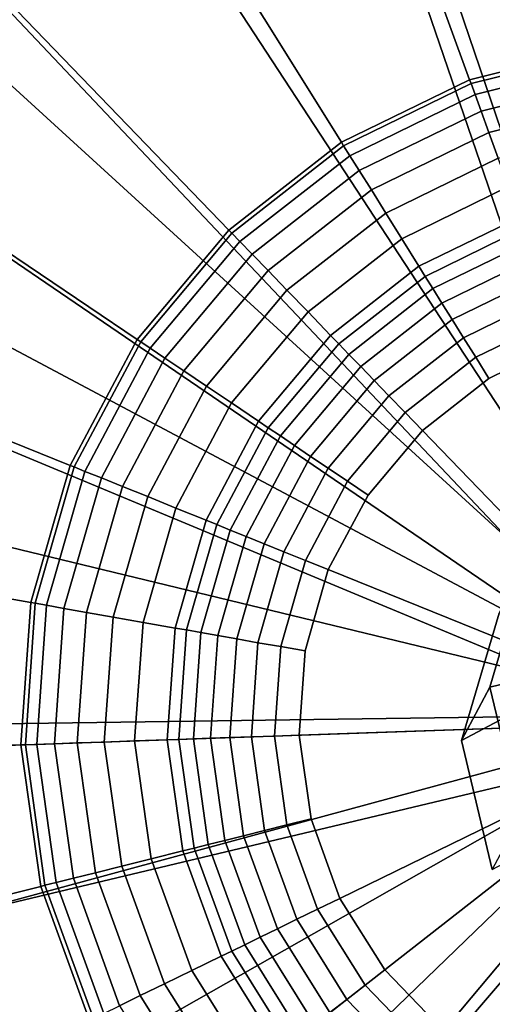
# Model space of a CAD drawing. Extents: x -43.1 to 43.1, y -41.3 to 41.3.
# Tile 91 of 256: x -17.021 to -16.735, y -8.055 to -7.458. Entities that reach past the tile are written whole.
import ezdxf

# ---------------------------------------------------------------- set-up
doc = ezdxf.new("R2010")
doc.units = 0
for name, color, linetype in [('CABLE.1', 18, 'CONTINUOUS'), ('LAMP', 7, 'CONTINUOUS'), ('LAMP_SUPPORT', 18, 'CONTINUOUS'), ('METAL_BASE', 254, 'CONTINUOUS')]:
    doc.layers.add(name, color=color, linetype=linetype)

msp = doc.modelspace()

# ---------------------------------------------------------------- linework, layer by layer
at = {"layer": 'CABLE.1'}
for points in [[(-16.4444, -7.7929, 8.6056), (-16.7361, -7.8629, 8.6118), (-16.7133, -7.7858, 8.6094), (-16.655, -7.7305, 8.607)], [(-16.6317, -7.8309, 6.6241), (-16.6111, -7.7548, 6.6421), (-16.7305, -7.8181, 7.4301), (-16.7534, -7.8954, 7.4265)], [(-16.7534, -7.8954, 7.4265), (-16.7305, -7.8181, 7.4301), (-16.7133, -7.7858, 8.6094), (-16.7361, -7.8629, 8.6118)], [(-16.4444, -7.7929, 8.6056), (-16.6619, -7.9993, 8.6145), (-16.7173, -7.941, 8.6137), (-16.7361, -7.8629, 8.6118)], [(-16.6121, -7.9087, 6.6177), (-16.6317, -7.8309, 6.6241), (-16.7534, -7.8954, 7.4265), (-16.7346, -7.9736, 7.4257)], [(-16.7346, -7.9736, 7.4257), (-16.7534, -7.8954, 7.4265), (-16.7361, -7.8629, 8.6118), (-16.7173, -7.941, 8.6137)]]:
    msp.add_3dface(points, dxfattribs=at)
at = {"layer": 'LAMP'}
for points in [[(-16.667, -7.1241, 13.367), (-16.8529, -7.1622, 13.367), (-16.6088, -7.8793, 13.367), (-16.4773, -7.1334, 13.367)], [(-17.0236, -7.2455, 13.367), (-17.1682, -7.3685, 13.367), (-16.6088, -7.8793, 13.367), (-16.8529, -7.1622, 13.367)], [(-16.8023, -7.3111, 16.4972), (-16.6549, -7.2808, 16.4972), (-16.6088, -7.8793, 16.4972), (-16.9375, -7.377, 16.4972)], [(-17.1297, -7.4037, 16.4759), (-16.995, -7.2891, 16.4759), (-16.9375, -7.377, 16.4972), (-17.0521, -7.4746, 16.4972)], [(-17.2776, -7.5237, 13.367), (-17.345, -7.7012, 13.367), (-16.6088, -7.8793, 13.367), (-17.1682, -7.3685, 13.367)], [(-17.0521, -7.4746, 16.4972), (-16.9375, -7.377, 16.4972), (-16.6088, -7.8793, 16.4972), (-17.1388, -7.5975, 16.4972)], [(-17.1922, -7.7381, 16.4972), (-17.1388, -7.5975, 16.4972), (-16.6088, -7.8793, 16.4972), (-17.209, -7.8876, 16.4972)], [(-17.3662, -7.8898, 13.367), (-17.3398, -8.0778, 13.367), (-16.6088, -7.8793, 13.367), (-17.345, -7.7012, 13.367)], [(-17.2674, -8.2534, 13.367), (-17.1537, -8.4054, 13.367), (-16.6088, -7.8793, 13.367), (-17.3398, -8.0778, 13.367)], [(-17.188, -8.0366, 16.4972), (-17.209, -7.8876, 16.4972), (-16.6088, -7.8793, 16.4972), (-17.1307, -8.1757, 16.4972)], [(-17.0057, -8.5244, 13.367), (-16.8328, -8.6028, 13.367), (-16.6088, -7.8793, 13.367), (-17.1537, -8.4054, 13.367)], [(-17.0406, -8.2962, 16.4972), (-17.1307, -8.1757, 16.4972), (-16.6088, -7.8793, 16.4972), (-16.9233, -8.3905, 16.4972)], [(-16.7863, -8.4526, 16.4972), (-16.9233, -8.3905, 16.4972), (-16.6088, -7.8793, 16.4972), (-16.6382, -8.4787, 16.4972)], [(-16.6458, -8.6358, 13.367), (-16.4565, -8.6212, 13.367), (-16.6088, -7.8793, 13.367), (-16.8328, -8.6028, 13.367)]]:
    msp.add_3dface(points, dxfattribs=at)
at = {"layer": 'LAMP_SUPPORT'}
for points in [[(-16.6101, -7.8599, 12.7749), (-16.7398, -6.9368, 12.7749), (-16.54, -6.9298, 12.7749), (-16.3432, -6.9645, 12.7749)], [(-16.6101, -7.8599, 12.7749), (-16.6289, -7.8746, 12.7749), (-16.9337, -6.9852, 12.7749), (-16.7398, -6.9368, 12.7749)], [(-16.6289, -7.8746, 12.7749), (-17.2709, -7.1958, 12.7749), (-17.1134, -7.0728, 12.7749), (-16.9337, -6.9852, 12.7749)], [(-16.7137, -7.1229, 8.9914), (-16.8695, -7.1617, 8.9914), (-16.7484, -7.4945, 8.9914), (-16.6644, -7.4735, 8.9914)], [(-16.8695, -7.1617, 8.9914), (-17.0138, -7.2321, 8.9914), (-16.8262, -7.5324, 8.9914), (-16.7484, -7.4945, 8.9914)], [(-16.6289, -7.8746, 12.7749), (-17.3994, -7.3489, 12.7749), (-17.2709, -7.1958, 12.7749)], [(-17.0138, -7.2321, 8.9914), (-17.1404, -7.331, 8.9914), (-16.8944, -7.5857, 8.9914), (-16.8262, -7.5324, 8.9914)], [(-17.1404, -7.331, 8.9914), (-17.2436, -7.454, 8.9914), (-16.95, -7.652, 8.9914), (-16.8944, -7.5857, 8.9914)], [(-16.6289, -7.8746, 12.7749), (-16.6306, -7.8844, 12.7749), (-17.4932, -7.5254, 12.7749), (-17.3994, -7.3489, 12.7749)], [(-17.2436, -7.454, 8.9914), (-17.319, -7.5958, 8.9914), (-16.9907, -7.7285, 8.9914), (-16.95, -7.652, 8.9914)], [(-16.6644, -7.4735, 8.9914), (-16.7484, -7.4945, 8.9914), (-16.7475, -7.4969, 8.9718), (-16.664, -7.4761, 8.9718)], [(-16.664, -7.4761, 8.9718), (-16.7475, -7.4969, 8.9718), (-16.7451, -7.5035, 8.9195), (-16.663, -7.483, 8.9195)], [(-16.663, -7.483, 8.9195), (-16.7451, -7.5035, 8.9195), (-16.7414, -7.5136, 8.8443), (-16.6615, -7.4936, 8.8443)], [(-16.7484, -7.4945, 8.9914), (-16.8262, -7.5324, 8.9914), (-16.8248, -7.5347, 8.9718), (-16.7475, -7.4969, 8.9718)], [(-16.6615, -7.4936, 8.8443), (-16.7414, -7.5136, 8.8443), (-16.7367, -7.5266, 8.756), (-16.6596, -7.5074, 8.756)], [(-16.7475, -7.4969, 8.9718), (-16.8248, -7.5347, 8.9718), (-16.8211, -7.5406, 8.9195), (-16.7451, -7.5035, 8.9195)], [(-16.7451, -7.5035, 8.9195), (-16.8211, -7.5406, 8.9195), (-16.8154, -7.5496, 8.8443), (-16.7414, -7.5136, 8.8443)], [(-16.6596, -7.5074, 8.756), (-16.7367, -7.5266, 8.756), (-16.731, -7.5421, 8.6643), (-16.6573, -7.5237, 8.6643)], [(-16.7414, -7.5136, 8.8443), (-16.8154, -7.5496, 8.8443), (-16.808, -7.5614, 8.756), (-16.7367, -7.5266, 8.756)], [(-16.6306, -7.8844, 12.7749), (-17.5623, -7.917, 12.7749), (-17.5483, -7.7176, 12.7749), (-17.4932, -7.5254, 12.7749)], [(-16.7367, -7.5266, 8.756), (-16.808, -7.5614, 8.756), (-16.7993, -7.5754, 8.6643), (-16.731, -7.5421, 8.6643)], [(-16.8262, -7.5324, 8.9914), (-16.8944, -7.5857, 8.9914), (-16.8926, -7.5876, 8.9718), (-16.8248, -7.5347, 8.9718)], [(-16.8248, -7.5347, 8.9718), (-16.8926, -7.5876, 8.9718), (-16.8877, -7.5926, 8.9195), (-16.8211, -7.5406, 8.9195)], [(-16.8211, -7.5406, 8.9195), (-16.8877, -7.5926, 8.9195), (-16.8803, -7.6003, 8.8443), (-16.8154, -7.5496, 8.8443)], [(-16.731, -7.5421, 8.6643), (-16.7993, -7.5754, 8.6643), (-16.7896, -7.591, 8.5791), (-16.7248, -7.5593, 8.5791)], [(-16.8154, -7.5496, 8.8443), (-16.8803, -7.6003, 8.8443), (-16.8706, -7.6103, 8.756), (-16.808, -7.5614, 8.756)], [(-16.7248, -7.5593, 8.5791), (-16.7896, -7.591, 8.5791), (-16.7791, -7.6077, 8.5101), (-16.718, -7.5779, 8.5101)], [(-16.808, -7.5614, 8.756), (-16.8706, -7.6103, 8.756), (-16.8592, -7.6221, 8.6643), (-16.7993, -7.5754, 8.6643)], [(-16.7993, -7.5754, 8.6643), (-16.8592, -7.6221, 8.6643), (-16.8464, -7.6354, 8.5791), (-16.7896, -7.591, 8.5791)], [(-16.718, -7.5779, 8.5101), (-16.7791, -7.6077, 8.5101), (-16.7753, -7.6138, 8.4929), (-16.7156, -7.5846, 8.4929)], [(-16.7156, -7.5846, 8.4929), (-16.7753, -7.6138, 8.4929), (-16.7707, -7.6212, 8.477), (-16.7125, -7.5929, 8.477)], [(-16.8944, -7.5857, 8.9914), (-16.95, -7.652, 8.9914), (-16.9479, -7.6535, 8.9718), (-16.8926, -7.5876, 8.9718)], [(-16.8926, -7.5876, 8.9718), (-16.9479, -7.6535, 8.9718), (-16.9421, -7.6574, 8.9195), (-16.8877, -7.5926, 8.9195)], [(-16.7896, -7.591, 8.5791), (-16.8464, -7.6354, 8.5791), (-16.8327, -7.6496, 8.5101), (-16.7791, -7.6077, 8.5101)], [(-17.319, -7.5958, 8.9914), (-17.3633, -7.7502, 8.9914), (-17.0145, -7.8117, 8.9914), (-16.9907, -7.7285, 8.9914)], [(-16.8877, -7.5926, 8.9195), (-16.9421, -7.6574, 8.9195), (-16.9332, -7.6634, 8.8443), (-16.8803, -7.6003, 8.8443)], [(-16.7125, -7.5929, 8.477), (-16.7707, -7.6212, 8.477), (-16.7652, -7.63, 8.4631), (-16.709, -7.6026, 8.4631)], [(-16.8803, -7.6003, 8.8443), (-16.9332, -7.6634, 8.8443), (-16.9217, -7.6711, 8.756), (-16.8706, -7.6103, 8.756)], [(-16.709, -7.6026, 8.4631), (-16.7652, -7.63, 8.4631), (-16.759, -7.64, 8.4514), (-16.705, -7.6137, 8.4514)], [(-16.7791, -7.6077, 8.5101), (-16.8327, -7.6496, 8.5101), (-16.8277, -7.6547, 8.4929), (-16.7753, -7.6138, 8.4929)], [(-16.8706, -7.6103, 8.756), (-16.9217, -7.6711, 8.756), (-16.9081, -7.6803, 8.6643), (-16.8592, -7.6221, 8.6643)], [(-16.7753, -7.6138, 8.4929), (-16.8277, -7.6547, 8.4929), (-16.8216, -7.6611, 8.477), (-16.7707, -7.6212, 8.477)], [(-16.705, -7.6137, 8.4514), (-16.759, -7.64, 8.4514), (-16.7521, -7.651, 8.4425), (-16.7005, -7.6259, 8.4425)], [(-16.8592, -7.6221, 8.6643), (-16.9081, -7.6803, 8.6643), (-16.8928, -7.6906, 8.5791), (-16.8464, -7.6354, 8.5791)], [(-16.7707, -7.6212, 8.477), (-16.8216, -7.6611, 8.477), (-16.8144, -7.6685, 8.4631), (-16.7652, -7.63, 8.4631)], [(-16.7005, -7.6259, 8.4425), (-16.7521, -7.651, 8.4425), (-16.7446, -7.6629, 8.4368), (-16.6957, -7.6391, 8.4368)], [(-16.7652, -7.63, 8.4631), (-16.8144, -7.6685, 8.4631), (-16.8063, -7.677, 8.4514), (-16.759, -7.64, 8.4514)], [(-16.8464, -7.6354, 8.5791), (-16.8928, -7.6906, 8.5791), (-16.8764, -7.7017, 8.5101), (-16.8327, -7.6496, 8.5101)], [(-16.759, -7.64, 8.4514), (-16.8063, -7.677, 8.4514), (-16.7973, -7.6863, 8.4425), (-16.7521, -7.651, 8.4425)], [(-16.6957, -7.6391, 8.4368), (-16.7446, -7.6629, 8.4368), (-16.7367, -7.6757, 8.4348), (-16.6906, -7.6532, 8.4348)], [(-16.8327, -7.6496, 8.5101), (-16.8764, -7.7017, 8.5101), (-16.8705, -7.7057, 8.4929), (-16.8277, -7.6547, 8.4929)], [(-16.95, -7.652, 8.9914), (-16.9907, -7.7285, 8.9914), (-16.9882, -7.7294, 8.9718), (-16.9479, -7.6535, 8.9718)], [(-16.9479, -7.6535, 8.9718), (-16.9882, -7.7294, 8.9718), (-16.9818, -7.7321, 8.9195), (-16.9421, -7.6574, 8.9195)], [(-16.8277, -7.6547, 8.4929), (-16.8705, -7.7057, 8.4929), (-16.8632, -7.7106, 8.477), (-16.8216, -7.6611, 8.477)], [(-16.7521, -7.651, 8.4425), (-16.7973, -7.6863, 8.4425), (-16.7875, -7.6964, 8.4368), (-16.7446, -7.6629, 8.4368)], [(-16.6906, -7.6532, 8.4348), (-16.7367, -7.6757, 8.4348), (-16.777, -7.7072, 8.4348), (-16.6067, -7.8836, 8.4348)], [(-16.9421, -7.6574, 8.9195), (-16.9818, -7.7321, 8.9195), (-16.9718, -7.7361, 8.8443), (-16.9332, -7.6634, 8.8443)], [(-16.8216, -7.6611, 8.477), (-16.8632, -7.7106, 8.477), (-16.8546, -7.7164, 8.4631), (-16.8144, -7.6685, 8.4631)], [(-16.9332, -7.6634, 8.8443), (-16.9718, -7.7361, 8.8443), (-16.959, -7.7413, 8.756), (-16.9217, -7.6711, 8.756)], [(-16.8144, -7.6685, 8.4631), (-16.8546, -7.7164, 8.4631), (-16.8449, -7.723, 8.4514), (-16.8063, -7.677, 8.4514)], [(-16.7446, -7.6629, 8.4368), (-16.7875, -7.6964, 8.4368), (-16.777, -7.7072, 8.4348), (-16.7367, -7.6757, 8.4348)], [(-16.9217, -7.6711, 8.756), (-16.959, -7.7413, 8.756), (-16.9437, -7.7474, 8.6643), (-16.9081, -7.6803, 8.6643)], [(-16.9081, -7.6803, 8.6643), (-16.9437, -7.7474, 8.6643), (-16.9267, -7.7543, 8.5791), (-16.8928, -7.6906, 8.5791)], [(-16.8063, -7.677, 8.4514), (-16.8449, -7.723, 8.4514), (-16.8341, -7.7302, 8.4425), (-16.7973, -7.6863, 8.4425)], [(-16.7973, -7.6863, 8.4425), (-16.8341, -7.7302, 8.4425), (-16.8224, -7.7381, 8.4368), (-16.7875, -7.6964, 8.4368)], [(-16.8928, -7.6906, 8.5791), (-16.9267, -7.7543, 8.5791), (-16.9083, -7.7617, 8.5101), (-16.8764, -7.7017, 8.5101)], [(-16.7875, -7.6964, 8.4368), (-16.8224, -7.7381, 8.4368), (-16.81, -7.7465, 8.4348), (-16.777, -7.7072, 8.4348)], [(-16.8764, -7.7017, 8.5101), (-16.9083, -7.7617, 8.5101), (-16.9017, -7.7644, 8.4929), (-16.8705, -7.7057, 8.4929)], [(-16.8705, -7.7057, 8.4929), (-16.9017, -7.7644, 8.4929), (-16.8936, -7.7677, 8.477), (-16.8632, -7.7106, 8.477)], [(-16.777, -7.7072, 8.4348), (-16.81, -7.7465, 8.4348), (-16.8341, -7.7917, 8.4348), (-16.6067, -7.8836, 8.4348)], [(-16.8632, -7.7106, 8.477), (-16.8936, -7.7677, 8.477), (-16.884, -7.7716, 8.4631), (-16.8546, -7.7164, 8.4631)], [(-16.8546, -7.7164, 8.4631), (-16.884, -7.7716, 8.4631), (-16.8731, -7.776, 8.4514), (-16.8449, -7.723, 8.4514)], [(-16.8449, -7.723, 8.4514), (-16.8731, -7.776, 8.4514), (-16.861, -7.7808, 8.4425), (-16.8341, -7.7302, 8.4425)], [(-16.9907, -7.7285, 8.9914), (-17.0145, -7.8117, 8.9914), (-17.0119, -7.8121, 8.9718), (-16.9882, -7.7294, 8.9718)], [(-16.9882, -7.7294, 8.9718), (-17.0119, -7.8121, 8.9718), (-17.0051, -7.8133, 8.9195), (-16.9818, -7.7321, 8.9195)], [(-16.9818, -7.7321, 8.9195), (-17.0051, -7.8133, 8.9195), (-16.9945, -7.8152, 8.8443), (-16.9718, -7.7361, 8.8443)], [(-16.8341, -7.7302, 8.4425), (-16.861, -7.7808, 8.4425), (-16.848, -7.7861, 8.4368), (-16.8224, -7.7381, 8.4368)], [(-16.9718, -7.7361, 8.8443), (-16.9945, -7.8152, 8.8443), (-16.9809, -7.8176, 8.756), (-16.959, -7.7413, 8.756)], [(-16.8224, -7.7381, 8.4368), (-16.848, -7.7861, 8.4368), (-16.8341, -7.7917, 8.4348), (-16.81, -7.7465, 8.4348)], [(-16.959, -7.7413, 8.756), (-16.9809, -7.8176, 8.756), (-16.9647, -7.8205, 8.6643), (-16.9437, -7.7474, 8.6643)], [(-17.3633, -7.7502, 8.9914), (-17.3745, -7.9104, 8.9914), (-17.0206, -7.898, 8.9914), (-17.0145, -7.8117, 8.9914)], [(-16.9437, -7.7474, 8.6643), (-16.9647, -7.8205, 8.6643), (-16.9465, -7.8237, 8.5791), (-16.9267, -7.7543, 8.5791)], [(-16.9267, -7.7543, 8.5791), (-16.9465, -7.8237, 8.5791), (-16.9271, -7.8271, 8.5101), (-16.9083, -7.7617, 8.5101)], [(-16.9083, -7.7617, 8.5101), (-16.9271, -7.8271, 8.5101), (-16.9201, -7.8283, 8.4929), (-16.9017, -7.7644, 8.4929)], [(-16.9017, -7.7644, 8.4929), (-16.9201, -7.8283, 8.4929), (-16.9114, -7.8299, 8.477), (-16.8936, -7.7677, 8.477)], [(-16.8936, -7.7677, 8.477), (-16.9114, -7.8299, 8.477), (-16.9012, -7.8317, 8.4631), (-16.884, -7.7716, 8.4631)], [(-16.884, -7.7716, 8.4631), (-16.9012, -7.8317, 8.4631), (-16.8896, -7.8337, 8.4514), (-16.8731, -7.776, 8.4514)], [(-16.8731, -7.776, 8.4514), (-16.8896, -7.8337, 8.4514), (-16.8768, -7.836, 8.4425), (-16.861, -7.7808, 8.4425)], [(-16.861, -7.7808, 8.4425), (-16.8768, -7.836, 8.4425), (-16.863, -7.8384, 8.4368), (-16.848, -7.7861, 8.4368)], [(-16.848, -7.7861, 8.4368), (-16.863, -7.8384, 8.4368), (-16.8482, -7.841, 8.4348), (-16.8341, -7.7917, 8.4348)], [(-16.8341, -7.7917, 8.4348), (-16.8482, -7.841, 8.4348), (-16.8518, -7.8921, 8.4348), (-16.6067, -7.8836, 8.4348)], [(-17.0145, -7.8117, 8.9914), (-17.0206, -7.898, 8.9914), (-17.0179, -7.8979, 8.9718), (-17.0119, -7.8121, 8.9718)], [(-17.0119, -7.8121, 8.9718), (-17.0179, -7.8979, 8.9718), (-17.011, -7.8977, 8.9195), (-17.0051, -7.8133, 8.9195)], [(-17.0051, -7.8133, 8.9195), (-17.011, -7.8977, 8.9195), (-17.0003, -7.8973, 8.8443), (-16.9945, -7.8152, 8.8443)], [(-16.9945, -7.8152, 8.8443), (-17.0003, -7.8973, 8.8443), (-16.9864, -7.8968, 8.756), (-16.9809, -7.8176, 8.756)], [(-16.9809, -7.8176, 8.756), (-16.9864, -7.8968, 8.756), (-16.97, -7.8963, 8.6643), (-16.9647, -7.8205, 8.6643)], [(-16.9647, -7.8205, 8.6643), (-16.97, -7.8963, 8.6643), (-16.9516, -7.8956, 8.5791), (-16.9465, -7.8237, 8.5791)], [(-16.9465, -7.8237, 8.5791), (-16.9516, -7.8956, 8.5791), (-16.9318, -7.8949, 8.5101), (-16.9271, -7.8271, 8.5101)], [(-16.9271, -7.8271, 8.5101), (-16.9318, -7.8949, 8.5101), (-16.9247, -7.8947, 8.4929), (-16.9201, -7.8283, 8.4929)], [(-16.9201, -7.8283, 8.4929), (-16.9247, -7.8947, 8.4929), (-16.9159, -7.8944, 8.477), (-16.9114, -7.8299, 8.477)], [(-16.9114, -7.8299, 8.477), (-16.9159, -7.8944, 8.477), (-16.9055, -7.894, 8.4631), (-16.9012, -7.8317, 8.4631)], [(-16.9012, -7.8317, 8.4631), (-16.9055, -7.894, 8.4631), (-16.8938, -7.8936, 8.4514), (-16.8896, -7.8337, 8.4514)], [(-16.8896, -7.8337, 8.4514), (-16.8938, -7.8936, 8.4514), (-16.8808, -7.8932, 8.4425), (-16.8768, -7.836, 8.4425)], [(-16.8768, -7.836, 8.4425), (-16.8808, -7.8932, 8.4425), (-16.8668, -7.8927, 8.4368), (-16.863, -7.8384, 8.4368)], [(-16.863, -7.8384, 8.4368), (-16.8668, -7.8927, 8.4368), (-16.8518, -7.8921, 8.4348), (-16.8482, -7.841, 8.4348)], [(-16.8518, -7.8921, 8.4348), (-16.8446, -7.9429, 8.4348), (-16.8271, -7.9911, 8.4348), (-16.6067, -7.8836, 8.4348)], [(-16.8271, -7.9911, 8.4348), (-16.7999, -8.0345, 8.4348), (-16.7643, -8.0714, 8.4348), (-16.6067, -7.8836, 8.4348)], [(-16.7643, -8.0714, 8.4348), (-16.7218, -8.1001, 8.4348), (-16.6743, -8.1193, 8.4348), (-16.6067, -7.8836, 8.4348)], [(-16.6306, -7.8844, 12.7749), (-16.6256, -7.8983, 12.7749), (-17.5344, -8.1149, 12.7749), (-17.5623, -7.917, 12.7749)], [(-16.97, -7.8963, 8.6643), (-16.9594, -7.9715, 8.6643), (-16.9415, -7.9671, 8.5791), (-16.9516, -7.8956, 8.5791)], [(-16.9516, -7.8956, 8.5791), (-16.9415, -7.9671, 8.5791), (-16.9224, -7.9623, 8.5101), (-16.9318, -7.8949, 8.5101)], [(-16.9318, -7.8949, 8.5101), (-16.9224, -7.9623, 8.5101), (-16.9154, -7.9606, 8.4929), (-16.9247, -7.8947, 8.4929)], [(-16.9247, -7.8947, 8.4929), (-16.9154, -7.9606, 8.4929), (-16.9069, -7.9584, 8.477), (-16.9159, -7.8944, 8.477)], [(-16.9159, -7.8944, 8.477), (-16.9069, -7.9584, 8.477), (-16.8968, -7.9559, 8.4631), (-16.9055, -7.894, 8.4631)], [(-16.9055, -7.894, 8.4631), (-16.8968, -7.9559, 8.4631), (-16.8855, -7.9531, 8.4514), (-16.8938, -7.8936, 8.4514)], [(-16.8938, -7.8936, 8.4514), (-16.8855, -7.9531, 8.4514), (-16.8729, -7.9499, 8.4425), (-16.8808, -7.8932, 8.4425)], [(-16.8808, -7.8932, 8.4425), (-16.8729, -7.9499, 8.4425), (-16.8592, -7.9465, 8.4368), (-16.8668, -7.8927, 8.4368)], [(-16.8668, -7.8927, 8.4368), (-16.8592, -7.9465, 8.4368), (-16.8446, -7.9429, 8.4348), (-16.8518, -7.8921, 8.4348)], [(-16.6256, -7.8983, 12.7749), (-17.3602, -8.4722, 12.7749), (-17.4661, -8.3027, 12.7749), (-17.5344, -8.1149, 12.7749)], [(-17.3745, -7.9104, 8.9914), (-17.3521, -8.0694, 8.9914), (-17.0085, -7.9838, 8.9914), (-17.0206, -7.898, 8.9914)], [(-16.6256, -7.8983, 12.7749), (-16.6133, -7.9065, 12.7749), (-17.2213, -8.616, 12.7749), (-17.3602, -8.4722, 12.7749)], [(-17.0206, -7.898, 8.9914), (-17.0085, -7.9838, 8.9914), (-17.006, -7.9831, 8.9718), (-17.0179, -7.8979, 8.9718)], [(-17.0179, -7.8979, 8.9718), (-17.006, -7.9831, 8.9718), (-16.9992, -7.9814, 8.9195), (-17.011, -7.8977, 8.9195)], [(-17.011, -7.8977, 8.9195), (-16.9992, -7.9814, 8.9195), (-16.9888, -7.9788, 8.8443), (-17.0003, -7.8973, 8.8443)], [(-17.0003, -7.8973, 8.8443), (-16.9888, -7.9788, 8.8443), (-16.9753, -7.9755, 8.756), (-16.9864, -7.8968, 8.756)], [(-16.9864, -7.8968, 8.756), (-16.9753, -7.9755, 8.756), (-16.9594, -7.9715, 8.6643), (-16.97, -7.8963, 8.6643)], [(-16.6133, -7.9065, 12.7749), (-17.0556, -8.7278, 12.7749), (-17.2213, -8.616, 12.7749)], [(-16.6133, -7.9065, 12.7749), (-16.5986, -7.906, 12.7749), (-16.8703, -8.8026, 12.7749), (-17.0556, -8.7278, 12.7749)], [(-16.5986, -7.906, 12.7749), (-16.4737, -8.8304, 12.7749), (-16.6734, -8.8374, 12.7749), (-16.8703, -8.8026, 12.7749)], [(-16.8592, -7.9465, 8.4368), (-16.8406, -7.9976, 8.4368), (-16.8271, -7.9911, 8.4348), (-16.8446, -7.9429, 8.4348)], [(-16.8729, -7.9499, 8.4425), (-16.8532, -8.0038, 8.4425), (-16.8406, -7.9976, 8.4368), (-16.8592, -7.9465, 8.4368)], [(-16.8968, -7.9559, 8.4631), (-16.8755, -8.0147, 8.4631), (-16.8649, -8.0095, 8.4514), (-16.8855, -7.9531, 8.4514)], [(-16.8855, -7.9531, 8.4514), (-16.8649, -8.0095, 8.4514), (-16.8532, -8.0038, 8.4425), (-16.8729, -7.9499, 8.4425)], [(-16.9224, -7.9623, 8.5101), (-16.8991, -8.0262, 8.5101), (-16.8927, -8.0231, 8.4929), (-16.9154, -7.9606, 8.4929)], [(-16.9154, -7.9606, 8.4929), (-16.8927, -8.0231, 8.4929), (-16.8848, -8.0192, 8.477), (-16.9069, -7.9584, 8.477)], [(-16.9069, -7.9584, 8.477), (-16.8848, -8.0192, 8.477), (-16.8755, -8.0147, 8.4631), (-16.8968, -7.9559, 8.4631)], [(-16.9594, -7.9715, 8.6643), (-16.9334, -8.0429, 8.6643), (-16.9169, -8.0348, 8.5791), (-16.9415, -7.9671, 8.5791)], [(-16.9415, -7.9671, 8.5791), (-16.9169, -8.0348, 8.5791), (-16.8991, -8.0262, 8.5101), (-16.9224, -7.9623, 8.5101)], [(-16.9753, -7.9755, 8.756), (-16.9482, -8.0501, 8.756), (-16.9334, -8.0429, 8.6643), (-16.9594, -7.9715, 8.6643)], [(-16.9992, -7.9814, 8.9195), (-16.9703, -8.0609, 8.9195), (-16.9607, -8.0562, 8.8443), (-16.9888, -7.9788, 8.8443)], [(-16.9888, -7.9788, 8.8443), (-16.9607, -8.0562, 8.8443), (-16.9482, -8.0501, 8.756), (-16.9753, -7.9755, 8.756)], [(-17.3521, -8.0694, 8.9914), (-17.2972, -8.2203, 8.9914), (-16.9789, -8.0651, 8.9914), (-17.0085, -7.9838, 8.9914)], [(-17.0085, -7.9838, 8.9914), (-16.9789, -8.0651, 8.9914), (-16.9766, -8.064, 8.9718), (-17.006, -7.9831, 8.9718)], [(-17.006, -7.9831, 8.9718), (-16.9766, -8.064, 8.9718), (-16.9703, -8.0609, 8.9195), (-16.9992, -7.9814, 8.9195)], [(-16.8406, -7.9976, 8.4368), (-16.8118, -8.0438, 8.4368), (-16.7999, -8.0345, 8.4348), (-16.8271, -7.9911, 8.4348)], [(-16.8532, -8.0038, 8.4425), (-16.8229, -8.0524, 8.4425), (-16.8118, -8.0438, 8.4368), (-16.8406, -7.9976, 8.4368)], [(-16.8649, -8.0095, 8.4514), (-16.8331, -8.0604, 8.4514), (-16.8229, -8.0524, 8.4425), (-16.8532, -8.0038, 8.4425)], [(-16.8848, -8.0192, 8.477), (-16.8505, -8.074, 8.477), (-16.8423, -8.0677, 8.4631), (-16.8755, -8.0147, 8.4631)], [(-16.8755, -8.0147, 8.4631), (-16.8423, -8.0677, 8.4631), (-16.8331, -8.0604, 8.4514), (-16.8649, -8.0095, 8.4514)], [(-16.8927, -8.0231, 8.4929), (-16.8574, -8.0795, 8.4929), (-16.8505, -8.074, 8.477), (-16.8848, -8.0192, 8.477)], [(-16.9169, -8.0348, 8.5791), (-16.8786, -8.096, 8.5791), (-16.8631, -8.0839, 8.5101), (-16.8991, -8.0262, 8.5101)], [(-16.8991, -8.0262, 8.5101), (-16.8631, -8.0839, 8.5101), (-16.8574, -8.0795, 8.4929), (-16.8927, -8.0231, 8.4929)], [(-16.9334, -8.0429, 8.6643), (-16.8931, -8.1073, 8.6643), (-16.8786, -8.096, 8.5791), (-16.9169, -8.0348, 8.5791)], [(-16.8118, -8.0438, 8.4368), (-16.774, -8.0829, 8.4368), (-16.7643, -8.0714, 8.4348), (-16.7999, -8.0345, 8.4348)], [(-16.9482, -8.0501, 8.756), (-16.9061, -8.1175, 8.756), (-16.8931, -8.1073, 8.6643), (-16.9334, -8.0429, 8.6643)], [(-16.8229, -8.0524, 8.4425), (-16.783, -8.0937, 8.4425), (-16.774, -8.0829, 8.4368), (-16.8118, -8.0438, 8.4368)], [(-16.9607, -8.0562, 8.8443), (-16.917, -8.126, 8.8443), (-16.9061, -8.1175, 8.756), (-16.9482, -8.0501, 8.756)], [(-16.8331, -8.0604, 8.4514), (-16.7914, -8.1036, 8.4514), (-16.783, -8.0937, 8.4425), (-16.8229, -8.0524, 8.4425)]]:
    msp.add_3dface(points, dxfattribs=at)
at = {"layer": 'METAL_BASE'}
for points in [[(-26.1197, -19.9225, 20.447), (-26.1419, -19.8939, 20.312), (-1.468, -0.7437, 20.312), (-1.4459, -0.7723, 20.447)], [(-26.1419, -19.8939, 20.312), (-26.1197, -19.9225, 20.1769), (-1.4459, -0.7723, 20.1769), (-1.468, -0.7437, 20.312)], [(-26.0591, -20.0006, 20.5459), (-26.1197, -19.9225, 20.447), (-1.4459, -0.7723, 20.447), (-1.3852, -0.8504, 20.5459)], [(-26.1197, -19.9225, 20.1769), (-26.0591, -20.0006, 20.0781), (-1.3852, -0.8504, 20.0781), (-1.4459, -0.7723, 20.1769)], [(-25.9763, -20.1073, 20.5821), (-26.0591, -20.0006, 20.5459), (-1.3852, -0.8504, 20.5459), (-1.3024, -0.9571, 20.5821)], [(-26.0591, -20.0006, 20.0781), (-25.9763, -20.1073, 20.0419), (-1.3024, -0.9571, 20.0419), (-1.3852, -0.8504, 20.0781)], [(-25.8935, -20.214, 20.5459), (-25.9763, -20.1073, 20.5821), (-1.3024, -0.9571, 20.5821), (-1.2196, -1.0637, 20.5459)], [(-25.9763, -20.1073, 20.0419), (-25.8935, -20.214, 20.0781), (-1.2196, -1.0637, 20.0781), (-1.3024, -0.9571, 20.0419)], [(-27.3869, -31.72, 30.241), (-27.4144, -31.6965, 30.106), (-1.2503, -1.0623, 30.106), (-1.2228, -1.0858, 30.241)], [(-27.4144, -31.6965, 30.106), (-27.3869, -31.72, 29.9709), (-1.2228, -1.0858, 29.9709), (-1.2503, -1.0623, 30.106)], [(-25.8329, -20.2921, 20.447), (-25.8935, -20.214, 20.5459), (-1.2196, -1.0637, 20.5459), (-1.159, -1.1418, 20.447)], [(-25.8935, -20.214, 20.0781), (-25.8329, -20.2921, 20.1769), (-1.159, -1.1418, 20.1769), (-1.2196, -1.0637, 20.0781)], [(-27.3117, -31.7842, 30.3399), (-27.3869, -31.72, 30.241), (-1.2228, -1.0858, 30.241), (-1.1476, -1.15, 30.3399)], [(-27.3869, -31.72, 29.9709), (-27.3117, -31.7842, 29.872), (-1.1476, -1.15, 29.872), (-1.2228, -1.0858, 29.9709)], [(-25.8107, -20.3207, 20.312), (-25.8329, -20.2921, 20.447), (-1.159, -1.1418, 20.447), (-1.1368, -1.1704, 20.312)], [(-25.8329, -20.2921, 20.1769), (-25.8107, -20.3207, 20.312), (-1.1368, -1.1704, 20.312), (-1.159, -1.1418, 20.1769)], [(-27.209, -31.8719, 30.3761), (-27.3117, -31.7842, 30.3399), (-1.1476, -1.15, 30.3399), (-1.0449, -1.2377, 30.3761)], [(-27.3117, -31.7842, 29.872), (-27.209, -31.8719, 29.8358), (-1.0449, -1.2377, 29.8358), (-1.1476, -1.15, 29.872)], [(-27.1063, -31.9597, 30.3399), (-27.209, -31.8719, 30.3761), (-1.0449, -1.2377, 30.3761), (-0.9422, -1.3254, 30.3399)], [(-27.209, -31.8719, 29.8358), (-27.1063, -31.9597, 29.872), (-0.9422, -1.3254, 29.872), (-1.0449, -1.2377, 29.8358)], [(-27.0311, -32.0239, 30.241), (-27.1063, -31.9597, 30.3399), (-0.9422, -1.3254, 30.3399), (-0.867, -1.3896, 30.241)], [(-27.1063, -31.9597, 29.872), (-27.0311, -32.0239, 29.9709), (-0.867, -1.3896, 29.9709), (-0.9422, -1.3254, 29.872)], [(-27.0036, -32.0474, 30.106), (-27.0311, -32.0239, 30.241), (-0.867, -1.3896, 30.241), (-0.8395, -1.4131, 30.106)], [(-27.0311, -32.0239, 29.9709), (-27.0036, -32.0474, 30.106), (-0.8395, -1.4131, 30.106), (-0.867, -1.3896, 29.9709)]]:
    msp.add_3dface(points, dxfattribs=at)

doc.saveas('drawing.dxf')
